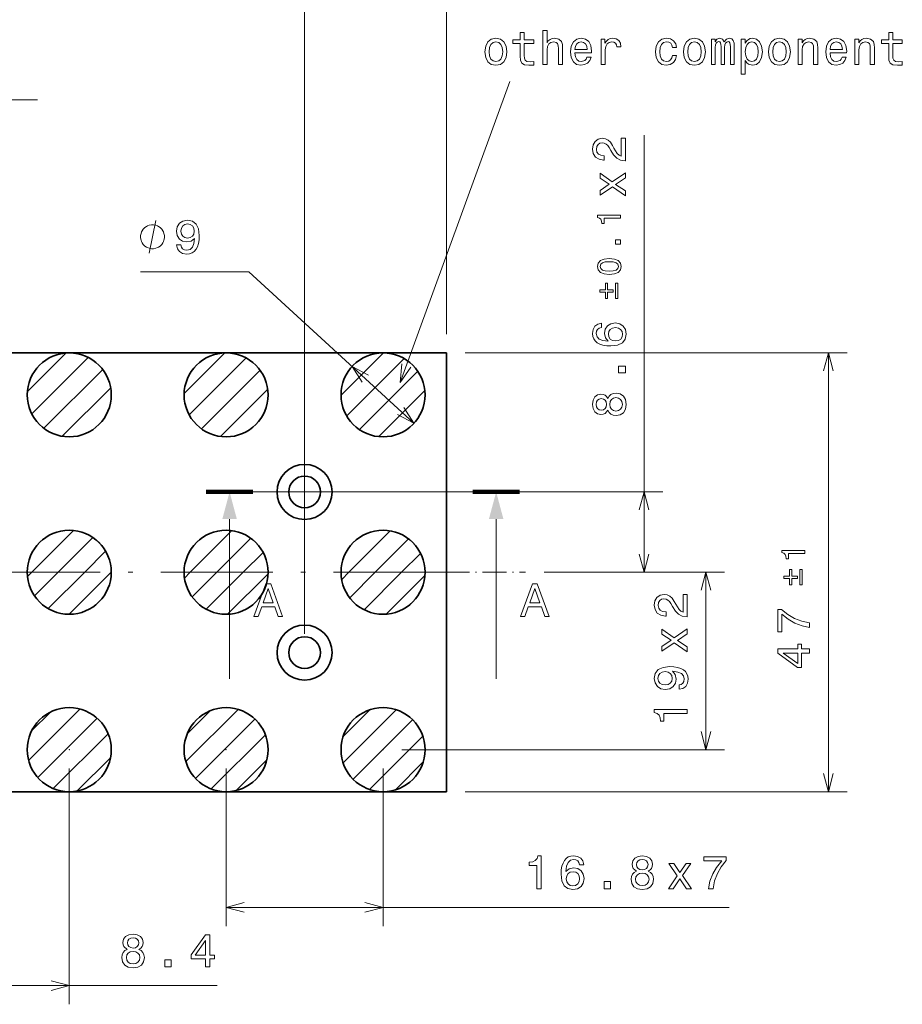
# Model space of a CAD drawing. Extents: x 0 to 420, y 0 to 297.
# Tile 13 of 19: x 216 to 310, y 86 to 191. Entities that reach past the tile are written whole.
import ezdxf

# ---------------------------------------------------------------- set-up
doc = ezdxf.new("R2010")
doc.units = 0
doc.linetypes.add('DASHDOT', pattern=[18.5, 12, -3, 0.5, -3])

msp = doc.modelspace()

# ---------------------------------------------------------------- linework, layer by layer
at = {"color": 7, "lineweight": 13}
for p, q in [((261.633179, 157.590347), (261.633179, 208.096863)), ((246.433182, 125.490349), (246.433182, 199.004944)), ((256.673157, 152.409531), (268.39975, 184.644424)), ((182.633179, 182.692352), (217.833191, 182.692352)), ((282.783386, 132.090347), (282.783386, 178.90567)), ((240.463593, 164.272324), (228.860901, 164.272324)), ((240.463593, 164.272324), (258.149231, 148.048355)), ((216.74469, 151.405899), (220.91806, 155.579269)), ((217.220886, 149.053665), (223.269836, 155.102615)), ((233.535461, 151.22612), (237.897522, 155.58815)), ((234.079636, 148.941849), (240.181641, 155.043869)), ((250.333618, 151.053696), (254.869934, 155.590027)), ((263.633179, 155.590347), (304.516174, 155.590347)), ((302.516174, 108.590347), (302.516174, 155.590347)), ((250.940979, 148.832626), (257.090881, 154.982529)), ((218.506546, 147.510895), (224.812592, 153.81694)), ((235.404556, 147.438339), (241.68515, 153.718933)), ((252.304932, 147.368164), (258.555328, 153.618561)), ((220.478241, 146.65416), (225.66925, 151.845184)), ((237.426346, 146.631699), (242.491928, 151.697281)), ((254.378967, 146.613754), (259.309814, 151.544617)), ((248.433182, 140.690353), (284.783386, 140.690353)), ((238.403076, 137.792572), (238.403076, 120.690346)), ((266.94812, 137.792572), (266.94812, 120.690346)), ((217.228134, 132.090347), (221.697693, 136.559906)), ((234.1987, 132.090347), (238.653625, 136.545273)), ((251.16925, 132.090347), (255.595886, 136.516968)), ((220.056564, 132.090347), (223.765228, 135.799011)), ((237.02713, 132.090347), (240.667465, 135.730698)), ((253.997681, 132.090347), (257.569702, 135.662369)), ((222.884979, 132.090347), (225.131851, 134.337204)), ((239.85556, 132.090347), (241.98819, 134.222977)), ((256.826111, 132.090347), (258.844513, 134.108749)), ((216.761414, 131.623627), (217.228134, 132.090347)), ((217.518646, 129.552429), (220.056564, 132.090347)), ((218.991425, 128.196777), (222.884979, 132.090347)), ((221.214539, 127.591476), (225.713409, 132.090347)), ((225.713409, 132.090347), (225.731964, 132.108902)), ((233.579987, 131.471634), (234.1987, 132.090347)), ((234.391724, 129.454956), (237.02713, 132.090347)), ((235.89772, 128.132523), (239.85556, 132.090347)), ((238.193695, 127.600052), (242.523468, 131.92984)), ((250.406403, 131.327484), (251.16925, 132.090347)), ((251.266663, 129.359314), (253.997681, 132.090347)), ((252.810638, 128.074875), (256.826111, 132.090347)), ((272.085266, 132.090347), (284.783386, 132.090347)), ((272.085266, 132.090347), (291.402161, 132.090347)), ((289.402161, 113.090347), (289.402161, 132.090347)), ((255.175232, 127.611038), (259.3125, 131.748306)), ((216.881821, 111.945045), (222.37851, 117.441727)), ((217.205811, 115.097473), (219.226212, 117.117867)), ((233.719116, 111.811768), (239.311829, 117.404495)), ((233.865662, 114.786743), (236.337006, 117.258102)), ((250.559753, 111.681839), (256.241821, 117.363907)), ((250.565109, 114.515633), (253.408112, 117.358643)), ((217.868088, 110.10289), (224.22049, 116.455276)), ((234.74939, 110.013626), (241.109711, 116.373947)), ((251.633026, 109.926689), (257.996643, 116.290329)), ((219.522064, 108.928436), (225.394806, 114.801178)), ((236.444397, 108.880196), (242.243011, 114.678833)), ((253.369781, 108.835037), (259.088226, 114.553459)), ((256.833191, 113.090347), (291.402161, 113.090347)), ((222.095978, 108.67392), (225.649429, 112.227371)), ((239.115036, 108.722412), (242.401062, 112.00843)), ((221.233185, 111.090347), (221.233185, 85.82048)), ((238.033188, 111.090347), (238.033188, 94.20356)), ((254.833191, 111.090347), (254.833191, 94.20356)), ((256.150818, 108.787643), (259.135651, 111.772461)), ((263.633179, 108.590347), (304.516174, 108.590347)), ((238.033188, 96.20356), (291.885925, 96.20356)), ((212.833191, 87.82048), (237.059052, 87.82048))]:
    msp.add_line(p, q, dxfattribs=at)
at = {"color": 7, "lineweight": 35}
for p, q in [((261.633179, 155.590347), (113.633186, 155.590347)), ((261.633179, 155.590347), (261.633179, 108.590347)), ((125.633186, 108.590347), (261.633179, 108.590347))]:
    msp.add_line(p, q, dxfattribs=at)
at = {"color": 7, "lineweight": 100}
for p, q in [((235.903076, 140.690353), (240.903076, 140.690353)), ((269.44812, 140.690353), (264.44812, 140.690353))]:
    msp.add_line(p, q, dxfattribs=at)
at = {"color": 7, "linetype": 'DASHDOT', "lineweight": 13}
for p, q in [((240.903076, 140.690353), (264.44812, 140.690353)), ((261.533203, 132.090347), (106.263229, 132.090347))]:
    msp.add_line(p, q, dxfattribs=at)
at = {"color": 7, "linetype": 'DASHDOT', "lineweight": 13, "ltscale": 0.213802}
msp.add_line((261.533203, 132.090347), (270.085266, 132.090347), dxfattribs=at)
at = {"color": 7, "lineweight": 13}
for points in [[(269.510925, 188.720703), (269.510925, 187.364075), (269.541168, 186.925308), (269.682373, 186.622711), (269.964813, 186.446198), (270.443909, 186.385681), (270.968414, 186.410904), (270.968414, 186.794189), (270.585114, 186.763931), (270.237152, 186.804276), (270.050537, 186.930359), (269.969849, 187.142166), (269.954712, 187.439713), (269.954712, 188.720703), (270.968414, 188.720703), (270.968414, 189.098938), (269.954712, 189.098938), (269.954712, 189.890732), (269.510925, 189.890732), (269.510925, 189.098938), (268.744354, 189.098938), (268.744354, 188.720703)], [(271.951843, 186.481506), (272.39563, 186.481506), (272.39563, 188.044907), (272.44104, 188.402969), (272.58728, 188.665222), (272.81424, 188.826614), (273.116821, 188.887131), (273.358887, 188.8367), (273.510193, 188.700531), (273.585846, 188.473587), (273.611053, 188.17099), (273.611053, 186.481506), (274.054871, 186.481506), (274.054871, 188.261765), (274.034698, 188.619843), (273.943909, 188.917389), (273.646362, 189.189713), (273.182373, 189.285538), (272.930237, 189.250244), (272.713379, 189.154419), (272.531799, 189.003113), (272.39563, 188.796341), (272.39563, 190.102539), (271.951843, 190.102539)], [(308.979218, 188.720703), (308.979218, 187.364075), (309.00946, 186.925308), (309.150696, 186.622711), (309.433105, 186.446198), (309.912201, 186.385681), (310.436707, 186.410904), (310.436707, 186.794189), (310.053406, 186.763931), (309.705444, 186.804276), (309.518829, 186.930359), (309.438141, 187.142166), (309.423035, 187.439713), (309.423035, 188.720703), (310.436707, 188.720703), (310.436707, 189.098938), (309.423035, 189.098938), (309.423035, 189.890732), (308.979218, 189.890732), (308.979218, 189.098938), (308.212646, 189.098938), (308.212646, 188.720703)], [(265.748657, 187.833084), (265.829376, 187.217819), (266.06134, 186.763931), (266.429504, 186.481506), (266.923737, 186.385681), (267.412933, 186.481506), (267.781097, 186.758881), (268.013092, 187.212769), (268.098816, 187.833084), (268.013092, 188.448364), (267.781097, 188.907303), (267.412933, 189.184677), (266.923737, 189.285538), (266.429504, 189.184677), (266.06134, 188.902252), (265.829376, 188.448364)], [(266.202576, 187.838135), (266.247955, 188.292023), (266.38916, 188.619843), (266.616119, 188.821564), (266.923737, 188.892166), (267.226349, 188.821564), (267.453278, 188.624878), (267.594482, 188.292023), (267.644928, 187.838135), (267.594482, 187.379196), (267.453278, 187.046341), (267.226349, 186.84462), (266.923737, 186.779053), (266.616119, 186.84462), (266.38916, 187.046341), (266.247955, 187.379196)], [(275.37619, 187.707016), (277.151398, 187.707016), (277.156464, 187.913788), (277.075745, 188.493759), (276.853851, 188.927475), (276.500824, 189.189713), (276.031799, 189.285538), (275.572876, 189.184677), (275.219849, 188.902252), (274.99292, 188.443329), (274.912201, 187.838135), (274.987854, 187.217819), (275.214813, 186.763931), (275.562805, 186.481506), (276.016693, 186.385681), (276.410065, 186.451248), (276.732819, 186.622711), (276.969849, 186.89505), (277.106018, 187.258163), (276.667267, 187.258163), (276.576477, 187.056427), (276.445343, 186.905136), (276.072144, 186.784103), (275.784698, 186.839569), (275.567841, 187.016083), (275.426636, 187.303558), (275.37619, 187.691879)], [(275.37619, 188.080215), (275.431671, 188.428192), (275.567841, 188.685394), (275.774597, 188.841736), (276.046936, 188.897217), (276.31424, 188.841736), (276.520996, 188.685394), (276.647095, 188.428192), (276.692474, 188.080215)], [(278.190308, 186.481506), (278.634125, 186.481506), (278.634125, 188.02977), (278.679504, 188.402969), (278.815674, 188.670273), (279.037567, 188.83165), (279.335114, 188.887131), (279.557037, 188.851822), (279.72345, 188.750961), (279.82431, 188.579483), (279.859619, 188.347504), (280.308472, 188.347504), (280.247955, 188.755997), (280.081512, 189.048508), (279.804138, 189.225021), (279.425903, 189.285538), (279.168701, 189.245193), (278.946808, 189.144333), (278.750122, 188.972855), (278.593781, 188.740875), (278.593781, 189.189713), (278.190308, 189.189713)], [(285.820709, 188.292023), (286.259491, 188.292023), (286.168701, 188.69548), (285.951843, 189.013214), (285.613953, 189.2099), (285.175171, 189.285538), (284.69104, 189.184677), (284.322876, 188.902252), (284.090881, 188.443329), (284.010193, 187.828049), (284.085846, 187.217819), (284.312805, 186.763931), (284.670868, 186.481506), (285.160065, 186.385681), (285.593781, 186.461334), (285.931671, 186.673141), (286.163666, 187.005997), (286.264526, 187.449799), (285.840881, 187.449799), (285.765228, 187.167389), (285.624023, 186.955566), (285.422302, 186.824448), (285.175171, 186.784103), (284.867554, 186.849655), (284.64563, 187.051392), (284.509491, 187.379196), (284.464081, 187.84317), (284.509491, 188.297073), (284.650696, 188.624878), (284.877625, 188.826614), (285.175171, 188.897217), (285.437439, 188.851822), (285.634125, 188.735825), (285.765228, 188.544189)], [(287.000824, 187.833084), (287.081512, 187.217819), (287.313507, 186.763931), (287.681671, 186.481506), (288.175903, 186.385681), (288.6651, 186.481506), (289.033264, 186.758881), (289.265259, 187.212769), (289.350983, 187.833084), (289.265259, 188.448364), (289.033264, 188.907303), (288.6651, 189.184677), (288.175903, 189.285538), (287.681671, 189.184677), (287.313507, 188.902252), (287.081512, 188.448364)], [(287.454712, 187.838135), (287.500122, 188.292023), (287.641327, 188.619843), (287.868256, 188.821564), (288.175903, 188.892166), (288.478485, 188.821564), (288.705444, 188.624878), (288.846649, 188.292023), (288.897095, 187.838135), (288.846649, 187.379196), (288.705444, 187.046341), (288.478485, 186.84462), (288.175903, 186.779053), (287.868256, 186.84462), (287.641327, 187.046341), (287.500122, 187.379196)], [(289.991455, 186.481506), (290.399963, 186.481506), (290.399963, 188.292023), (290.425171, 188.564362), (290.500824, 188.761047), (290.616821, 188.877045), (290.768127, 188.922424), (290.88916, 188.88208), (290.969849, 188.781219), (291.010193, 188.609741), (291.02533, 188.382797), (291.02533, 186.481506), (291.4086, 186.481506), (291.4086, 188.292023), (291.433838, 188.559311), (291.509491, 188.755997), (291.630524, 188.877045), (291.781799, 188.922424), (291.902863, 188.88208), (291.983551, 188.781219), (292.033966, 188.382797), (292.033966, 186.481506), (292.442474, 186.481506), (292.442474, 188.352539), (292.417267, 188.740875), (292.336578, 189.038422), (292.175171, 189.219986), (291.912933, 189.285538), (291.605286, 189.184677), (291.368256, 188.892166), (291.181671, 189.179626), (290.868988, 189.285538), (290.581512, 189.184677), (290.384827, 188.902252), (290.384827, 189.189713), (289.991455, 189.189713)], [(293.622589, 188.771133), (293.622589, 189.189713), (293.178772, 189.189713), (293.178772, 185.43251), (293.622589, 185.43251), (293.622589, 186.89505), (293.778931, 186.65802), (293.955444, 186.501678), (294.399231, 186.385681), (294.822876, 186.481506), (295.155731, 186.768967), (295.372589, 187.222855), (295.453278, 187.838135), (295.372589, 188.448364), (295.155731, 188.902252), (294.822876, 189.184677), (294.399231, 189.285538), (294.157166, 189.25528), (293.950409, 189.159454), (293.773895, 188.998077)], [(294.323608, 186.784103), (294.026062, 186.849655), (293.809204, 187.051392), (293.673035, 187.379196), (293.627625, 187.838135), (293.673035, 188.292023), (293.809204, 188.619843), (294.026062, 188.816528), (294.323608, 188.887131), (294.595947, 188.816528), (294.812805, 188.614792), (294.948975, 188.286987), (294.99939, 187.838135), (294.948975, 187.384247), (294.812805, 187.051392), (294.595947, 186.849655)], [(296.108887, 187.833084), (296.189606, 187.217819), (296.42157, 186.763931), (296.789734, 186.481506), (297.283966, 186.385681), (297.773163, 186.481506), (298.141327, 186.758881), (298.373322, 187.212769), (298.459045, 187.833084), (298.373322, 188.448364), (298.141327, 188.907303), (297.773163, 189.184677), (297.283966, 189.285538), (296.789734, 189.184677), (296.42157, 188.902252), (296.189606, 188.448364)], [(296.562805, 187.838135), (296.608185, 188.292023), (296.74939, 188.619843), (296.976349, 188.821564), (297.283966, 188.892166), (297.586578, 188.821564), (297.813507, 188.624878), (297.954712, 188.292023), (298.005157, 187.838135), (297.954712, 187.379196), (297.813507, 187.046341), (297.586578, 186.84462), (297.283966, 186.779053), (296.976349, 186.84462), (296.74939, 187.046341), (296.608185, 187.379196)], [(299.276062, 186.481506), (299.719849, 186.481506), (299.719849, 188.044907), (299.765228, 188.402969), (299.911499, 188.665222), (300.138428, 188.826614), (300.44104, 188.887131), (300.683105, 188.8367), (300.834412, 188.700531), (300.910065, 188.473587), (300.935272, 188.17099), (300.935272, 186.481506), (301.379089, 186.481506), (301.379089, 188.261765), (301.358887, 188.619843), (301.268127, 188.917389), (300.970581, 189.189713), (300.506592, 189.285538), (300.24939, 189.250244), (300.032532, 189.154419), (299.845947, 188.993027), (299.699677, 188.776169), (299.699677, 189.189713), (299.276062, 189.189713)], [(302.700409, 187.707016), (304.475616, 187.707016), (304.480652, 187.913788), (304.399963, 188.493759), (304.17807, 188.927475), (303.825043, 189.189713), (303.356018, 189.285538), (302.897095, 189.184677), (302.544067, 188.902252), (302.317108, 188.443329), (302.23642, 187.838135), (302.312073, 187.217819), (302.539001, 186.763931), (302.886993, 186.481506), (303.340881, 186.385681), (303.734253, 186.451248), (304.057037, 186.622711), (304.294067, 186.89505), (304.430237, 187.258163), (303.991455, 187.258163), (303.900696, 187.056427), (303.769562, 186.905136), (303.396362, 186.784103), (303.108887, 186.839569), (302.892029, 187.016083), (302.750824, 187.303558), (302.700409, 187.691879)], [(302.700409, 188.080215), (302.755859, 188.428192), (302.892029, 188.685394), (303.098816, 188.841736), (303.371155, 188.897217), (303.638428, 188.841736), (303.845215, 188.685394), (303.971283, 188.428192), (304.016663, 188.080215)], [(305.348083, 186.481506), (305.791901, 186.481506), (305.791901, 188.044907), (305.83728, 188.402969), (305.983521, 188.665222), (306.21048, 188.826614), (306.513062, 188.887131), (306.755157, 188.8367), (306.906433, 188.700531), (306.982086, 188.473587), (307.007324, 188.17099), (307.007324, 186.481506), (307.451111, 186.481506), (307.451111, 188.261765), (307.430939, 188.619843), (307.340149, 188.917389), (307.042603, 189.189713), (306.578644, 189.285538), (306.321442, 189.250244), (306.104584, 189.154419), (305.917969, 188.993027), (305.771729, 188.776169), (305.771729, 189.189713), (305.348083, 189.189713)], [(280.783386, 176.157104), (280.783386, 178.562729), (280.34967, 178.562729), (280.34967, 176.661438), (280.11264, 176.767334), (279.915955, 176.948898), (279.557861, 177.508698), (279.406586, 177.806244), (279.189728, 178.139099), (278.937561, 178.376129), (278.640015, 178.512299), (278.302124, 178.562729), (277.878479, 178.47699), (277.545654, 178.23996), (277.333801, 177.876846), (277.258179, 177.407837), (277.343903, 176.923676), (277.580933, 176.555527), (277.959167, 176.318497), (278.458466, 176.237808), (278.529053, 176.237808), (278.529053, 176.696732), (278.488708, 176.696732), (278.145782, 176.742126), (277.893616, 176.878296), (277.732239, 177.095154), (277.676758, 177.382614), (277.727173, 177.675125), (277.853271, 177.891983), (278.049957, 178.033188), (278.297058, 178.083618), (278.529053, 178.048325), (278.725769, 177.952499), (278.897217, 177.791122), (279.048523, 177.569214), (279.2099, 177.271667), (279.522583, 176.777435), (279.855438, 176.429443), (280.258911, 176.222672), (280.76825, 176.157104)], [(280.783386, 172.93045), (279.72937, 173.626419), (280.783386, 174.34256), (280.783386, 174.877136), (279.386414, 173.908844), (278.075195, 174.821655), (278.075195, 174.307251), (279.058594, 173.646591), (278.075195, 172.985931), (278.075195, 172.461426), (279.391449, 173.359131), (280.783386, 172.410995)], [(232.735199, 167.139755), (232.810852, 166.741348), (233.02771, 166.433716), (233.370636, 166.242065), (233.824524, 166.171463), (234.122086, 166.206757), (234.389374, 166.297546), (234.616318, 166.453888), (234.807953, 166.675781), (234.959259, 166.953156), (235.070221, 167.296097), (235.135773, 167.689468), (235.16098, 168.143372), (235.075256, 168.854462), (234.828125, 169.373917), (234.434753, 169.686584), (233.895142, 169.797546), (233.400909, 169.706757), (233.02771, 169.464691), (232.785629, 169.091492), (232.704926, 168.622467), (232.785629, 168.138321), (233.022659, 167.770172), (233.375687, 167.538177), (233.824524, 167.462524), (234.298599, 167.55835), (234.656662, 167.850861), (234.575974, 167.291061), (234.414581, 166.892639), (234.16748, 166.655609), (233.829575, 166.579956), (233.567322, 166.615265), (233.375687, 166.726212), (233.249603, 166.902725), (233.199173, 167.139755)], [(280.258392, 170.007477), (280.258392, 170.32872), (277.790741, 170.32872), (277.790741, 170.088669), (278.006104, 170.025116), (278.150818, 169.898026), (278.235535, 169.703873), (278.263794, 169.435562), (278.514465, 169.435562), (278.514465, 170.007477)], [(231.427551, 168.022324), (231.427551, 168.138992), (231.369232, 168.37233), (231.310883, 168.547333), (231.252563, 168.663986), (231.135895, 168.838989), (230.960892, 169.013992), (230.785889, 169.130661), (230.66922, 169.188995), (230.494232, 169.24733), (230.260895, 169.305664), (230.144226, 169.305664), (230.027557, 169.305664), (229.79422, 169.24733), (229.619232, 169.188995), (229.502563, 169.130661), (229.32756, 169.013992), (229.152557, 168.838989), (229.035889, 168.663986), (228.97757, 168.547333), (228.91922, 168.37233), (228.860901, 168.138992), (228.860901, 168.022324), (228.860901, 167.905655), (228.91922, 167.672333), (228.97757, 167.49733), (229.035889, 167.380661), (229.152557, 167.205658), (229.32756, 167.030655), (229.502563, 166.913986), (229.619232, 166.855652), (229.79422, 166.797333), (230.027557, 166.738998), (230.144226, 166.738998), (230.260895, 166.738998), (230.494232, 166.797333), (230.66922, 166.855652), (230.785889, 166.913986), (230.960892, 167.030655), (231.135895, 167.205658), (231.252563, 167.380661), (231.310883, 167.49733), (231.369232, 167.672333), (231.427551, 167.905655)], [(233.194122, 168.627518), (233.244568, 168.940186), (233.385773, 169.187317), (233.607666, 169.343658), (233.895142, 169.399124), (234.192688, 169.343658), (234.419632, 169.187317), (234.560852, 168.945236), (234.616318, 168.632553), (234.560852, 168.314835), (234.419632, 168.077805), (234.187653, 167.931549), (233.880005, 167.881119), (233.602631, 167.931549), (233.385773, 168.077805), (233.244568, 168.309784)], [(280.258392, 167.212204), (280.258392, 167.699387), (279.732361, 167.699387), (279.732361, 167.212204)], [(279.061646, 163.989792), (279.615906, 164.04274), (280.011292, 164.208664), (280.251343, 164.473434), (280.328979, 164.840576), (280.251343, 165.204193), (280.011292, 165.468964), (279.615906, 165.631363), (279.061646, 165.687836), (278.510925, 165.631363), (278.292053, 165.564285), (278.112, 165.468964), (277.871948, 165.204193), (277.790741, 164.840576), (277.871948, 164.473434), (278.11554, 164.208664), (278.510925, 164.04274)], [(279.061646, 164.32869), (278.63446, 164.356934), (278.327332, 164.44519), (278.147278, 164.60405), (278.08374, 164.840576), (278.147278, 165.073578), (278.327332, 165.232437), (278.63446, 165.320694), (279.061646, 165.348938), (279.49231, 165.320694), (279.799438, 165.232437), (279.979492, 165.073578), (280.03952, 164.840576), (279.979492, 164.60405), (279.799438, 164.44519), (279.49231, 164.356934)], [(279.4888, 162.101807), (279.4888, 162.345398), (278.878052, 162.345398), (278.878052, 163.044388), (278.638, 163.044388), (278.638, 162.345398), (278.030792, 162.345398), (278.030792, 162.101807), (278.638, 162.101807), (278.638, 161.402817), (278.878052, 161.402817), (278.878052, 162.101807)], [(279.728851, 161.402817), (279.972443, 161.402817), (279.972443, 163.044388), (279.728851, 163.044388)], [(278.226471, 158.755127), (277.817963, 158.659302), (277.515381, 158.437393), (277.32373, 158.094452), (277.258179, 157.65065), (277.293457, 157.353104), (277.389282, 157.095901), (277.545654, 156.868958), (277.767517, 156.677307), (278.044922, 156.526016), (278.382812, 156.41507), (278.781219, 156.344452), (279.230072, 156.32428), (279.946228, 156.404984), (280.465668, 156.6521), (280.77832, 157.050507), (280.884247, 157.595184), (280.793457, 158.084366), (280.556458, 158.457565), (280.183228, 158.699646), (279.709167, 158.785385), (279.230072, 158.699646), (278.861938, 158.467651), (278.629944, 158.109589), (278.549255, 157.665787), (278.650085, 157.186676), (278.937561, 156.828613), (278.382812, 156.904251), (277.984375, 157.065643), (277.747375, 157.312759), (277.666687, 157.655701), (277.707031, 157.907852), (277.812927, 158.099503), (277.989441, 158.225586), (278.226471, 158.291138)], [(279.714233, 158.296188), (280.031952, 158.240707), (280.274017, 158.099503), (280.435425, 157.872559), (280.48584, 157.590134), (280.435425, 157.292587), (280.279053, 157.065643), (280.036987, 156.919388), (279.719269, 156.873993), (279.406586, 156.924423), (279.169556, 157.065643), (279.01825, 157.297623), (278.962769, 157.610306), (279.01825, 157.882645), (279.16449, 158.099503), (279.40155, 158.240707)], [(280.783386, 153.460739), (280.783386, 154.156708), (280.031952, 154.156708), (280.031952, 153.460739)], [(278.897217, 149.447342), (279.038452, 149.19014), (279.235107, 149.013626), (279.482239, 148.902664), (279.779785, 148.867371), (280.228638, 148.948059), (280.576599, 149.180054), (280.798523, 149.558289), (280.884247, 150.072693), (280.798523, 150.582062), (280.576599, 150.960312), (280.228638, 151.192291), (279.779785, 151.27803), (279.482239, 151.237686), (279.235107, 151.131775), (279.038452, 150.950226), (278.897217, 150.698059), (278.776184, 150.899796), (278.609741, 151.041), (278.40802, 151.12674), (278.160889, 151.156998), (277.802856, 151.076309), (277.515381, 150.864487), (277.328796, 150.521545), (277.258179, 150.072693), (277.328796, 149.618805), (277.515381, 149.275864), (277.802856, 149.059006), (278.160889, 148.983368), (278.40802, 149.008575), (278.609741, 149.094315)], [(279.769714, 149.351517), (279.502411, 149.396912), (279.300659, 149.543167), (279.169556, 149.770111), (279.124146, 150.072693), (279.169556, 150.370255), (279.300659, 150.597198), (279.502411, 150.743454), (279.769714, 150.793884), (280.057159, 150.743454), (280.274017, 150.597198), (280.415222, 150.370255), (280.460632, 150.072693), (280.415222, 149.770111), (280.274017, 149.543167), (280.057159, 149.396912)], [(278.201233, 149.462463), (277.97937, 149.502808), (277.807861, 149.623856), (277.701965, 149.815491), (277.661621, 150.072693), (277.701965, 150.32486), (277.807861, 150.51651), (277.97937, 150.637543), (278.201233, 150.682922), (278.428192, 150.637543), (278.604706, 150.51651), (278.720703, 150.32486), (278.756012, 150.072693), (278.715668, 149.815491), (278.604706, 149.623856), (278.428192, 149.502808)], [(299.99118, 134.110535), (299.99118, 134.431793), (297.523529, 134.431793), (297.523529, 134.191742), (297.738892, 134.128189), (297.883606, 134.001099), (297.968323, 133.806946), (297.996582, 133.538635), (298.247253, 133.538635), (298.247253, 134.110535)], [(299.221588, 131.435303), (299.221588, 131.678894), (298.61084, 131.678894), (298.61084, 132.377884), (298.370789, 132.377884), (298.370789, 131.678894), (297.76358, 131.678894), (297.76358, 131.435303), (298.370789, 131.435303), (298.370789, 130.736313), (298.61084, 130.736313), (298.61084, 131.435303)], [(299.461639, 130.736313), (299.705231, 130.736313), (299.705231, 132.377884), (299.461639, 132.377884)], [(241.012939, 127.357147), (241.476929, 127.357147), (241.845078, 128.385971), (243.24205, 128.385971), (243.610214, 127.357147), (244.084274, 127.357147), (242.803299, 130.862198), (242.288879, 130.862198)], [(269.557983, 127.357147), (270.021973, 127.357147), (270.390137, 128.385971), (271.787109, 128.385971), (272.155243, 127.357147), (272.629303, 127.357147), (271.348328, 130.862198), (270.833923, 130.862198)], [(242.00647, 128.814636), (242.546082, 130.357864), (243.085709, 128.814636)], [(270.551514, 128.814636), (271.091125, 130.357864), (271.630768, 128.814636)], [(287.402161, 127.318222), (287.402161, 129.723846), (286.968445, 129.723846), (286.968445, 127.822548), (286.731415, 127.928452), (286.534729, 128.110016), (286.176636, 128.669815), (286.02536, 128.967361), (285.808502, 129.300217), (285.556335, 129.537247), (285.258789, 129.673416), (284.920898, 129.723846), (284.497253, 129.638107), (284.164429, 129.401077), (283.952576, 129.037964), (283.876953, 128.568939), (283.962677, 128.084793), (284.199707, 127.716644), (284.577942, 127.479607), (285.07724, 127.398918), (285.147827, 127.398918), (285.147827, 127.857849), (285.107483, 127.857849), (284.764557, 127.903244), (284.51239, 128.039413), (284.351013, 128.256271), (284.295532, 128.543732), (284.345947, 128.836243), (284.472046, 129.053101), (284.668732, 129.194305), (284.915833, 129.244736), (285.147827, 129.209442), (285.344543, 129.113617), (285.515991, 128.95224), (285.667297, 128.730331), (285.828674, 128.432785), (286.141357, 127.938545), (286.474213, 127.590561), (286.877686, 127.383789), (287.387024, 127.318222)], [(300.516174, 126.177246), (300.516174, 126.686607), (299.684021, 126.853035), (298.907379, 127.145538), (298.186218, 127.559082), (297.510406, 128.098709), (297.091827, 128.098709), (297.091827, 125.698135), (297.550751, 125.698135), (297.550751, 127.614563), (298.231598, 127.059807), (298.942688, 126.64122), (299.699158, 126.348709)], [(287.402161, 124.091568), (286.348145, 124.787537), (287.402161, 125.503677), (287.402161, 126.038254), (286.005188, 125.069954), (284.69397, 125.98278), (284.69397, 125.468369), (285.677368, 124.807709), (284.69397, 124.147049), (284.69397, 123.622551), (286.010223, 124.520241), (287.402161, 123.572113)], [(300.516174, 123.419601), (300.516174, 123.873497), (299.648743, 123.873497), (299.648743, 124.372772), (299.2453, 124.372772), (299.2453, 123.873497), (297.091827, 123.873497), (297.091827, 123.414566), (299.204956, 121.881424), (299.648743, 121.881424), (299.648743, 123.419601)], [(299.2453, 122.305054), (297.676819, 123.419601), (299.2453, 123.419601)], [(286.534729, 119.566345), (286.933136, 119.641998), (287.240784, 119.858856), (287.432434, 120.201797), (287.503021, 120.655685), (287.467712, 120.953239), (287.376953, 121.220528), (287.220612, 121.447472), (286.998718, 121.639114), (286.721313, 121.790413), (286.378387, 121.901367), (285.985016, 121.966927), (285.531128, 121.992142), (284.820007, 121.906403), (284.300598, 121.659286), (283.987915, 121.265915), (283.876953, 120.726288), (283.967712, 120.232056), (284.209778, 119.858856), (284.583008, 119.616783), (285.052002, 119.536087), (285.536163, 119.616783), (285.904327, 119.853813), (286.136292, 120.206841), (286.211975, 120.655685), (286.11615, 121.129745), (285.823608, 121.487823), (286.383423, 121.407127), (286.78186, 121.245743), (287.01886, 120.998627), (287.094543, 120.660728), (287.059204, 120.398483), (286.948273, 120.206841), (286.771759, 120.080757), (286.534729, 120.030327)], [(285.046967, 120.025284), (284.734314, 120.075714), (284.487183, 120.216927), (284.330841, 120.438828), (284.27536, 120.726288), (284.330841, 121.023842), (284.487183, 121.250786), (284.729248, 121.391998), (285.041931, 121.447472), (285.35965, 121.391998), (285.59668, 121.250786), (285.74292, 121.018799), (285.793365, 120.711166), (285.74292, 120.433784), (285.59668, 120.216927), (285.364685, 120.075714)], [(287.402161, 116.949921), (287.402161, 117.408859), (283.876953, 117.408859), (283.876953, 117.065918), (284.18457, 116.975143), (284.391357, 116.793579), (284.51239, 116.516205), (284.552734, 116.132919), (284.910828, 116.132919), (284.910828, 116.949921)], [(271.297058, 98.20356), (271.755981, 98.20356), (271.755981, 101.728775), (271.413025, 101.728775), (271.322266, 101.421143), (271.140686, 101.214371), (270.863342, 101.09333), (270.480042, 101.052979), (270.480042, 100.694916), (271.297058, 100.694916)], [(276.334229, 100.760475), (276.238403, 101.168976), (276.016479, 101.471573), (275.673553, 101.663216), (275.229736, 101.728775), (274.93219, 101.693474), (274.674988, 101.597656), (274.448059, 101.441315), (274.256409, 101.219406), (274.105103, 100.942032), (273.994141, 100.604141), (273.923553, 100.205719), (273.903381, 99.756874), (273.98407, 99.040741), (274.231201, 98.521286), (274.629608, 98.208603), (275.174286, 98.102692), (275.663452, 98.193474), (276.036682, 98.430504), (276.278748, 98.803703), (276.364502, 99.277771), (276.278748, 99.756874), (276.046753, 100.125031), (275.68869, 100.357018), (275.244873, 100.437714), (274.765778, 100.336845), (274.407715, 100.049377), (274.483337, 100.604141), (274.644745, 101.002548), (274.891846, 101.239578), (275.234802, 101.320274), (275.486938, 101.27993), (275.678589, 101.174026), (275.804688, 100.997513), (275.870239, 100.760475)], [(281.97052, 100.089722), (281.713318, 99.948517), (281.536804, 99.751831), (281.425842, 99.504715), (281.390564, 99.207161), (281.471252, 98.758316), (281.703247, 98.410332), (282.081482, 98.188431), (282.595886, 98.102692), (283.105255, 98.188431), (283.483521, 98.410332), (283.715485, 98.758316), (283.801208, 99.207161), (283.760864, 99.504715), (283.654968, 99.751831), (283.473419, 99.948517), (283.221252, 100.089722), (283.422974, 100.21077), (283.564209, 100.37719), (283.649933, 100.578918), (283.680176, 100.826035), (283.599487, 101.184113), (283.387695, 101.471573), (283.044739, 101.658173), (282.595886, 101.728775), (282.141998, 101.658173), (281.799072, 101.471573), (281.582214, 101.184113), (281.506561, 100.826035), (281.531769, 100.578918), (281.617493, 100.37719)], [(281.985657, 100.78569), (282.026001, 101.007599), (282.147034, 101.179062), (282.338684, 101.284973), (282.595886, 101.325317), (282.848053, 101.284973), (283.039703, 101.179062), (283.160736, 101.007599), (283.206116, 100.78569), (283.160736, 100.558746), (283.039703, 100.382233), (282.848053, 100.266235), (282.595886, 100.230942), (282.338684, 100.271286), (282.147034, 100.382233), (282.026001, 100.558746)], [(289.666931, 98.20356), (290.17627, 98.20356), (290.342712, 99.03569), (290.635223, 99.812347), (291.048767, 100.533531), (291.588379, 101.20932), (291.588379, 101.627914), (289.187805, 101.627914), (289.187805, 101.168976), (291.104248, 101.168976), (290.5495, 100.488144), (290.13089, 99.777046), (289.838379, 99.020561)], [(285.910706, 98.20356), (286.606689, 99.257599), (287.322815, 98.20356), (287.857422, 98.20356), (286.889099, 99.600533), (287.801941, 100.911774), (287.287537, 100.911774), (286.626862, 99.928345), (285.966187, 100.911774), (285.441711, 100.911774), (286.339417, 99.59549), (285.391266, 98.20356)], [(275.875305, 99.27272), (275.819824, 98.955002), (275.678589, 98.712921), (275.45166, 98.551544), (275.16925, 98.501114), (274.871704, 98.551544), (274.644745, 98.707886), (274.498474, 98.949959), (274.453094, 99.267685), (274.50354, 99.58036), (274.644745, 99.817398), (274.876709, 99.968689), (275.189392, 100.02417), (275.461731, 99.968689), (275.678589, 99.822433), (275.819824, 99.585403)], [(281.874695, 99.217247), (281.920105, 99.484543), (282.066345, 99.686264), (282.293304, 99.817398), (282.595886, 99.862778), (282.893433, 99.817398), (283.120392, 99.686264), (283.266663, 99.484543), (283.317078, 99.217247), (283.266663, 98.929779), (283.120392, 98.712921), (282.893433, 98.571716), (282.595886, 98.526321), (282.293304, 98.571716), (282.066345, 98.712921), (281.920105, 98.929779)], [(278.511902, 98.20356), (279.207855, 98.20356), (279.207855, 98.955002), (278.511902, 98.955002)], [(227.443634, 91.70665), (227.186432, 91.565437), (227.009918, 91.368752), (226.898956, 91.121628), (226.863663, 90.824081), (226.944351, 90.375237), (227.176331, 90.027252), (227.554581, 89.805351), (228.069, 89.71962), (228.578354, 89.805351), (228.956604, 90.027252), (229.188599, 90.375237), (229.274323, 90.824081), (229.233978, 91.121628), (229.128067, 91.368752), (228.946503, 91.565437), (228.694351, 91.70665), (228.896088, 91.827682), (229.037292, 91.99411), (229.123016, 92.195839), (229.15329, 92.442963), (229.072601, 92.801025), (228.860779, 93.088493), (228.517838, 93.275093), (228.069, 93.345695), (227.615097, 93.275093), (227.272156, 93.088493), (227.055298, 92.801025), (226.979645, 92.442963), (227.004868, 92.195839), (227.090607, 91.99411)], [(227.458771, 92.402618), (227.499115, 92.624512), (227.620148, 92.79599), (227.811783, 92.901894), (228.069, 92.942238), (228.321152, 92.901894), (228.512787, 92.79599), (228.633835, 92.624512), (228.67923, 92.402618), (228.633835, 92.175667), (228.512787, 91.999153), (228.321152, 91.883163), (228.069, 91.847855), (227.811783, 91.888199), (227.620148, 91.999153), (227.499115, 92.175667)], [(235.81842, 89.82048), (236.272308, 89.82048), (236.272308, 90.687912), (236.771576, 90.687912), (236.771576, 91.09137), (236.272308, 91.09137), (236.272308, 93.244827), (235.81337, 93.244827), (234.280228, 91.131721), (234.280228, 90.687912), (235.81842, 90.687912)], [(234.703857, 91.09137), (235.81842, 92.659821), (235.81842, 91.09137)], [(227.347809, 90.834167), (227.393188, 91.101456), (227.539459, 91.303192), (227.766388, 91.434311), (228.069, 91.479706), (228.366547, 91.434311), (228.593491, 91.303192), (228.739746, 91.101456), (228.790176, 90.834167), (228.739746, 90.546707), (228.593491, 90.329849), (228.366547, 90.188637), (228.069, 90.14325), (227.766388, 90.188637), (227.539459, 90.329849), (227.393188, 90.546707)], [(231.457031, 89.82048), (232.153, 89.82048), (232.153, 90.571922), (231.457031, 90.571922)]]:
    msp.add_lwpolyline(points, close=True, dxfattribs=at)
for points in [[(229.79422, 166.272324), (230.494232, 169.772324)], [(303.033813, 153.658493), (302.516174, 155.590347), (301.998535, 153.658493)], [(253.290634, 153.207855), (251.51712, 154.132339), (252.59079, 152.444962)], [(256.847137, 154.401947), (256.673157, 152.409531), (257.820038, 154.048019)], [(256.375732, 148.972839), (258.149231, 148.048355), (257.075592, 149.735733)], [(283.301025, 138.758499), (282.783386, 140.690353), (282.265747, 138.758499)], [(282.265747, 134.022202), (282.783386, 132.090347), (283.301025, 134.022202)], [(289.9198, 130.158493), (289.402161, 132.090347), (288.884521, 130.158493)], [(288.884521, 115.022202), (289.402161, 113.090347), (289.9198, 115.022202)], [(301.998535, 110.522202), (302.516174, 108.590347), (303.033813, 110.522202)], [(239.965027, 96.721199), (238.033188, 96.20356), (239.965027, 95.685921)], [(252.901337, 95.685921), (254.833191, 96.20356), (252.901337, 96.721199)], [(219.301331, 87.302841), (221.233185, 87.82048), (219.301331, 88.33812)]]:
    msp.add_lwpolyline(points, dxfattribs=at)
at = {"color": 7, "lineweight": 35}
for centre, radius in [((221.233185, 151.090347), 4.5), ((238.033188, 151.090347), 4.5), ((254.833191, 151.090347), 4.5), ((246.433182, 140.690353), 2.95), ((246.433182, 140.690353), 1.7), ((221.233185, 132.090347), 4.5), ((238.033188, 132.090347), 4.5), ((254.833191, 132.090347), 4.5), ((246.433182, 123.490349), 2.95), ((246.433182, 123.490349), 1.7), ((221.233185, 113.090347), 4.5), ((238.033188, 113.090347), 4.5), ((254.833191, 113.090347), 4.5)]:
    msp.add_circle(centre, radius, dxfattribs=at)
at = {"color": 7, "lineweight": 13}
for centre, start, end in [((221.233185, 132.090347), 0, 180.000009), ((238.033188, 132.090347), 0, 180.000009), ((254.833191, 132.090347), 0, 180.000009), ((221.233185, 132.090347), 180.000009, 269.999997), ((221.233185, 132.090347), 269.999997, 360), ((238.033188, 132.090347), 180.000009, 269.999997), ((238.033188, 132.090347), 269.999997, 360), ((254.833191, 132.090347), 180.000009, 269.999997), ((254.833191, 132.090347), 269.999997, 360)]:
    msp.add_arc(centre, 4.5, start, end, dxfattribs=at)
at = {"color": 7, "lineweight": 5}
for p in [(221.233185, 113.090347), (238.033188, 113.090347), (254.833191, 113.090347)]:
    msp.add_point(p, dxfattribs=at)
at = {"color": 7, "lineweight": 13}
for points in [[(239.179535, 137.792572), (238.403076, 140.690353), (237.626617, 137.792572)], [(267.724579, 137.792572), (266.94812, 140.690353), (266.171661, 137.792572)]]:
    msp.add_solid(points, dxfattribs=at)

doc.saveas('drawing.dxf')
